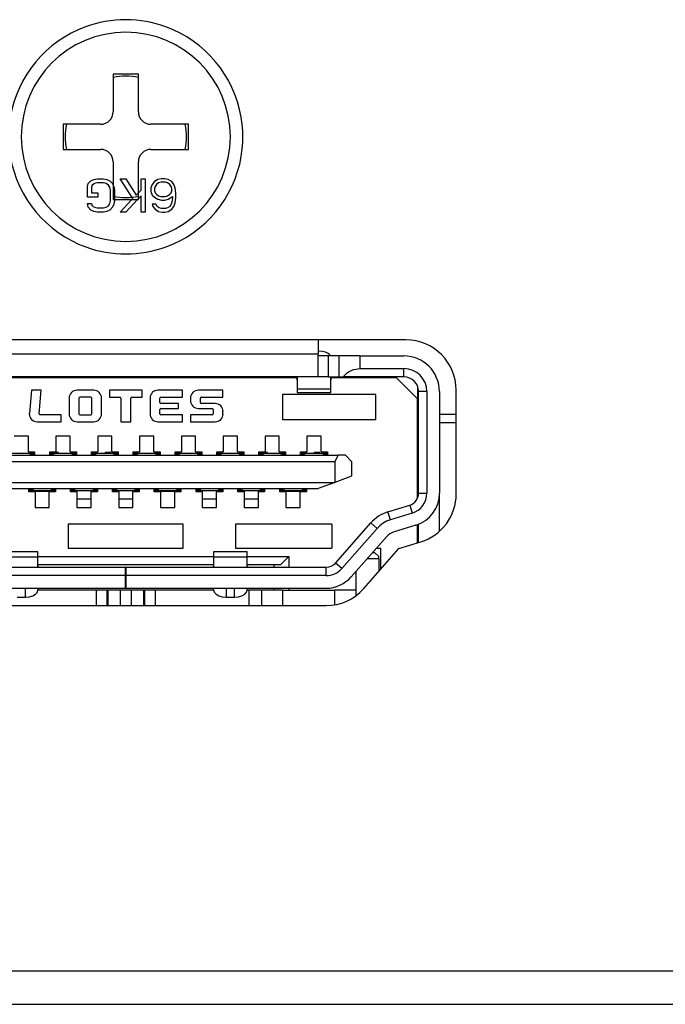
# Model space of a CAD drawing. Header units: millimetres. Extents: x 0 to 1524, y 0 to 1016.
# Tile 112 of 256: x 596 to 611, y 384 to 408. Entities that reach past the tile are written whole.
import ezdxf

# ---------------------------------------------------------------- set-up
doc = ezdxf.new("R2010")
doc.units = ezdxf.units.MM
doc.header["$LTSCALE"] = 83.82
doc.layers.get('0').update_dxf_attribs({"linetype": 'CONTINUOUS'})
doc.layers.add('02___PRT_ALL_AXES', color=7, linetype='CONTINUOUS')
doc.layers.add('03___PRT_ALL_CURVES', color=7, linetype='CONTINUOUS')

msp = doc.modelspace()

# ---------------------------------------------------------------- linework, layer by layer
at = {"color": 7, "linetype": 'CONTINUOUS'}
for p, q in [((597.894, 406.44), (597.894, 405.54)), ((598.494, 406.44), (597.894, 406.44)), ((598.494, 405.54), (598.494, 406.44)), ((597.594, 405.24), (596.694, 405.24)), ((596.694, 405.24), (596.694, 404.64)), ((599.694, 405.24), (598.794, 405.24)), ((599.694, 404.64), (599.694, 405.24)), ((596.694, 404.64), (597.594, 404.64)), ((598.794, 404.64), (599.694, 404.64)), ((597.894, 404.34), (597.894, 403.44)), ((598.494, 403.44), (598.494, 404.34)), ((597.894, 403.44), (598.494, 403.44)), ((602.794, 400.087), (602.794, 399.752)), ((593.594, 399.752), (602.794, 399.752)), ((602.794, 399.702), (602.794, 399.752)), ((602.794, 399.202), (602.794, 399.702)), ((603.044, 399.702), (602.794, 399.702)), ((603.294, 399.702), (603.044, 399.702)), ((603.044, 399.202), (603.044, 399.702)), ((603.794, 399.702), (603.294, 399.702)), ((603.294, 399.202), (603.294, 399.702)), ((603.294, 399.202), (603.294, 399.702)), ((603.794, 399.702), (604.844, 399.702)), ((603.794, 399.702), (603.794, 399.402)), ((603.794, 399.402), (604.844, 399.402)), ((604.844, 399.202), (604.844, 399.402)), ((601.694, 399.202), (594.694, 399.202)), ((601.694, 399.182), (594.694, 399.182)), ((598.994, 399.202), (598.994, 399.182)), ((599.394, 399.182), (599.394, 399.202)), ((599.694, 399.202), (599.694, 399.182)), ((602.794, 399.202), (601.694, 399.202)), ((602.078, 399.182), (601.694, 399.182)), ((602.26, 399.182), (602.078, 399.182)), ((602.275, 399.182), (602.26, 399.182)), ((602.283, 399.202), (602.283, 399.155)), ((602.283, 399.155), (602.294, 399.085)), ((602.294, 399.202), (602.294, 398.921)), ((603.044, 399.202), (602.794, 399.202)), ((603.044, 399.202), (603.294, 399.202)), ((603.094, 398.921), (603.094, 399.202)), ((603.094, 399.085), (603.106, 399.155)), ((603.106, 399.155), (603.106, 399.202)), ((603.129, 399.182), (603.114, 399.182)), ((603.294, 399.182), (603.129, 399.182)), ((603.294, 399.202), (603.394, 399.202)), ((603.311, 399.182), (603.294, 399.182)), ((603.394, 399.182), (603.311, 399.182)), ((604.844, 399.202), (603.394, 399.202)), ((603.694, 399.182), (603.394, 399.182)), ((603.694, 399.182), (603.694, 399.202)), ((604.669, 399.182), (603.694, 399.182)), ((604.669, 399.182), (605.169, 398.682)), ((602.294, 398.921), (602.294, 398.827)), ((602.294, 398.921), (603.094, 398.921)), ((603.094, 398.827), (603.094, 398.921)), ((605.169, 398.974), (605.169, 398.682)), ((595.936, 398.882), (595.888, 398.338)), ((596.172, 398.882), (595.936, 398.882)), ((596.123, 398.322), (596.172, 398.882)), ((596.838, 398.692), (596.838, 398.321)), ((597.426, 398.882), (597.028, 398.882)), ((597.074, 398.692), (597.074, 398.321)), ((597.356, 398.715), (597.097, 398.715)), ((597.38, 398.321), (597.38, 398.692)), ((597.616, 398.321), (597.616, 398.692)), ((598.583, 398.882), (597.806, 398.882)), ((597.806, 398.882), (597.806, 398.715)), ((597.806, 398.715), (598.053, 398.715)), ((598.076, 398.692), (598.076, 398.132)), ((598.312, 398.132), (598.312, 398.692)), ((598.336, 398.715), (598.583, 398.715)), ((598.583, 398.715), (598.583, 398.882)), ((598.773, 398.692), (598.773, 398.321)), ((599.551, 398.882), (598.963, 398.882)), ((599.009, 398.588), (599.009, 398.692)), ((599.032, 398.715), (599.551, 398.715)), ((599.551, 398.715), (599.551, 398.882)), ((599.741, 398.692), (599.741, 398.639)), ((600.518, 398.882), (599.931, 398.882)), ((599.977, 398.588), (599.977, 398.692)), ((600, 398.715), (600.518, 398.715)), ((600.518, 398.715), (600.518, 398.882)), ((604.169, 398.782), (601.944, 398.782)), ((601.944, 398.782), (601.944, 398.182)), ((602.294, 398.827), (603.094, 398.827)), ((604.169, 398.182), (604.169, 398.782)), ((605.169, 396.31), (605.169, 398.682)), ((605.194, 396.423), (605.194, 398.852)), ((605.394, 398.852), (605.194, 398.852)), ((605.394, 398.852), (605.394, 396.423)), ((605.694, 398.852), (605.694, 396.423)), ((599.009, 398.321), (599.009, 398.426)), ((599.458, 398.565), (599.032, 398.565)), ((599.032, 398.449), (599.458, 398.449)), ((599.458, 398.449), (599.458, 398.565)), ((599.931, 398.449), (600.259, 398.449)), ((600.329, 398.565), (600, 398.565)), ((600.282, 398.426), (600.282, 398.321)), ((596.648, 398.298), (596.146, 398.298)), ((596.648, 398.132), (596.648, 398.298)), ((597.097, 398.298), (597.356, 398.298)), ((599.551, 398.298), (599.032, 398.298)), ((599.551, 398.132), (599.551, 398.298)), ((600.259, 398.298), (599.741, 398.298)), ((599.741, 398.298), (599.741, 398.132)), ((600.518, 398.321), (600.518, 398.375)), ((605.194, 398.307), (605.169, 398.307)), ((606.094, 398.307), (605.694, 398.307)), ((596.077, 398.132), (596.648, 398.132)), ((597.028, 398.132), (597.426, 398.132)), ((598.076, 398.132), (598.312, 398.132)), ((598.963, 398.132), (599.551, 398.132)), ((599.741, 398.132), (600.329, 398.132)), ((601.944, 398.182), (604.169, 398.182)), ((605.194, 398.107), (605.169, 398.107)), ((605.169, 398.032), (605.194, 398.032)), ((606.094, 398.107), (605.694, 398.107)), ((595.864, 397.782), (595.524, 397.782)), ((595.864, 397.412), (595.864, 397.782)), ((596.864, 397.782), (596.524, 397.782)), ((596.524, 397.782), (596.524, 397.412)), ((596.864, 397.412), (596.864, 397.782)), ((597.864, 397.782), (597.524, 397.782)), ((597.524, 397.782), (597.524, 397.412)), ((597.864, 397.412), (597.864, 397.782)), ((598.864, 397.782), (598.524, 397.782)), ((598.524, 397.782), (598.524, 397.412)), ((598.864, 397.412), (598.864, 397.782)), ((599.864, 397.782), (599.524, 397.782)), ((599.524, 397.782), (599.524, 397.412)), ((599.864, 397.412), (599.864, 397.782)), ((600.864, 397.782), (600.524, 397.782)), ((600.524, 397.782), (600.524, 397.412)), ((600.864, 397.412), (600.864, 397.782)), ((601.864, 397.782), (601.524, 397.782)), ((601.524, 397.782), (601.524, 397.412)), ((601.864, 397.412), (601.864, 397.782)), ((602.864, 397.782), (602.524, 397.782)), ((602.524, 397.782), (602.524, 397.412)), ((602.864, 397.412), (602.864, 397.782)), ((605.194, 397.532), (605.169, 397.532)), ((605.194, 397.532), (605.169, 397.532)), ((605.194, 397.527), (605.169, 397.527)), ((593.114, 397.332), (603.274, 397.332)), ((595.469, 397.382), (595.919, 397.382)), ((595.864, 397.412), (596.014, 397.412)), ((595.939, 397.382), (595.919, 397.382)), ((595.919, 397.332), (595.919, 397.382)), ((595.969, 397.382), (595.939, 397.382)), ((595.939, 397.382), (595.939, 397.332)), ((595.979, 397.382), (595.969, 397.382)), ((595.999, 397.382), (595.979, 397.382)), ((595.979, 397.332), (595.979, 397.382)), ((596.005, 397.382), (595.999, 397.382)), ((595.999, 397.382), (595.999, 397.332)), ((596.014, 397.382), (596.005, 397.382)), ((596.005, 397.382), (596.005, 397.332)), ((596.014, 397.412), (596.014, 397.332)), ((596.374, 397.412), (596.524, 397.412)), ((596.374, 397.332), (596.374, 397.412)), ((596.384, 397.382), (596.374, 397.382)), ((596.389, 397.382), (596.384, 397.382)), ((596.384, 397.332), (596.384, 397.382)), ((596.389, 397.332), (596.389, 397.382)), ((596.409, 397.382), (596.389, 397.382)), ((596.389, 397.332), (596.389, 397.382)), ((596.419, 397.382), (596.409, 397.382)), ((596.409, 397.382), (596.409, 397.332)), ((596.449, 397.382), (596.419, 397.382)), ((596.469, 397.382), (596.449, 397.382)), ((596.449, 397.332), (596.449, 397.382)), ((596.454, 397.381), (596.455, 397.385)), ((596.455, 397.385), (596.459, 397.407)), ((596.459, 397.407), (596.524, 397.407)), ((596.469, 397.382), (596.919, 397.382)), ((596.469, 397.382), (596.469, 397.332)), ((596.524, 397.407), (596.579, 397.407)), ((596.584, 397.382), (596.579, 397.407)), ((596.864, 397.412), (597.014, 397.412)), ((596.939, 397.382), (596.919, 397.382)), ((596.919, 397.332), (596.919, 397.382)), ((596.969, 397.382), (596.939, 397.382)), ((596.939, 397.382), (596.939, 397.332)), ((596.944, 397.412), (596.944, 397.382)), ((596.979, 397.382), (596.969, 397.382)), ((596.999, 397.382), (596.979, 397.382)), ((596.979, 397.332), (596.979, 397.382)), ((597.005, 397.382), (596.999, 397.382)), ((596.999, 397.332), (596.999, 397.382)), ((596.999, 397.382), (596.999, 397.332)), ((597.014, 397.382), (597.005, 397.382)), ((597.005, 397.382), (597.005, 397.332)), ((597.014, 397.412), (597.014, 397.332)), ((597.374, 397.412), (597.524, 397.412)), ((597.374, 397.332), (597.374, 397.412)), ((597.384, 397.382), (597.374, 397.382)), ((597.389, 397.382), (597.384, 397.382)), ((597.384, 397.332), (597.384, 397.382)), ((597.389, 397.332), (597.389, 397.382)), ((597.409, 397.382), (597.389, 397.382)), ((597.389, 397.332), (597.389, 397.382)), ((597.419, 397.382), (597.409, 397.382)), ((597.409, 397.382), (597.409, 397.332)), ((597.449, 397.382), (597.419, 397.382)), ((597.469, 397.382), (597.449, 397.382)), ((597.449, 397.332), (597.449, 397.382)), ((597.469, 397.382), (597.919, 397.382)), ((597.469, 397.382), (597.469, 397.332)), ((597.704, 397.382), (597.709, 397.407)), ((597.709, 397.407), (597.829, 397.407)), ((597.834, 397.382), (597.829, 397.407)), ((597.864, 397.412), (598.014, 397.412)), ((597.939, 397.382), (597.919, 397.382)), ((597.919, 397.332), (597.919, 397.382)), ((597.969, 397.382), (597.939, 397.382)), ((597.939, 397.382), (597.939, 397.332)), ((597.979, 397.382), (597.969, 397.382)), ((597.999, 397.382), (597.979, 397.382)), ((597.979, 397.332), (597.979, 397.382)), ((597.999, 397.332), (597.999, 397.382)), ((598.005, 397.382), (597.999, 397.382)), ((597.999, 397.382), (597.999, 397.332)), ((598.014, 397.382), (598.005, 397.382)), ((598.005, 397.382), (598.005, 397.332)), ((598.014, 397.412), (598.014, 397.332)), ((598.374, 397.412), (598.524, 397.412)), ((598.374, 397.332), (598.374, 397.412)), ((598.384, 397.382), (598.374, 397.382)), ((598.389, 397.382), (598.384, 397.382)), ((598.384, 397.332), (598.384, 397.382)), ((598.389, 397.332), (598.389, 397.382)), ((598.409, 397.382), (598.389, 397.382)), ((598.389, 397.332), (598.389, 397.382)), ((598.419, 397.382), (598.409, 397.382)), ((598.409, 397.382), (598.409, 397.332)), ((598.449, 397.382), (598.419, 397.382)), ((598.469, 397.382), (598.449, 397.382)), ((598.449, 397.332), (598.449, 397.382)), ((598.469, 397.382), (598.919, 397.382)), ((598.469, 397.382), (598.469, 397.332)), ((598.864, 397.412), (599.014, 397.412)), ((598.939, 397.382), (598.919, 397.382)), ((598.919, 397.332), (598.919, 397.382)), ((598.969, 397.382), (598.939, 397.382)), ((598.939, 397.382), (598.939, 397.332)), ((598.954, 397.38), (598.955, 397.386)), ((598.955, 397.386), (598.959, 397.407)), ((598.959, 397.407), (599.014, 397.407)), ((598.979, 397.382), (598.969, 397.382)), ((598.999, 397.382), (598.979, 397.382)), ((598.979, 397.332), (598.979, 397.382)), ((599.005, 397.382), (598.999, 397.382)), ((598.999, 397.382), (598.999, 397.332)), ((599.014, 397.382), (599.005, 397.382)), ((599.005, 397.382), (599.005, 397.332)), ((599.014, 397.412), (599.014, 397.332)), ((599.374, 397.332), (599.374, 397.412)), ((599.374, 397.412), (599.524, 397.412)), ((599.384, 397.382), (599.374, 397.382)), ((599.389, 397.382), (599.384, 397.382)), ((599.384, 397.332), (599.384, 397.382)), ((599.389, 397.332), (599.389, 397.382)), ((599.409, 397.382), (599.389, 397.382)), ((599.389, 397.332), (599.389, 397.382)), ((599.419, 397.382), (599.409, 397.382)), ((599.409, 397.382), (599.409, 397.332)), ((599.449, 397.382), (599.419, 397.382)), ((599.469, 397.382), (599.449, 397.382)), ((599.449, 397.332), (599.449, 397.382)), ((599.469, 397.382), (599.919, 397.382)), ((599.469, 397.382), (599.469, 397.332)), ((599.864, 397.412), (600.014, 397.412)), ((599.939, 397.382), (599.919, 397.382)), ((599.919, 397.332), (599.919, 397.382)), ((599.969, 397.382), (599.939, 397.382)), ((599.939, 397.382), (599.939, 397.332)), ((599.979, 397.382), (599.969, 397.382)), ((599.999, 397.382), (599.979, 397.382)), ((599.979, 397.332), (599.979, 397.382)), ((600.005, 397.382), (599.999, 397.382)), ((599.999, 397.332), (599.999, 397.382)), ((599.999, 397.382), (599.999, 397.332)), ((600.014, 397.382), (600.005, 397.382)), ((600.005, 397.382), (600.005, 397.332)), ((600.014, 397.412), (600.014, 397.332)), ((600.374, 397.412), (600.524, 397.412)), ((600.374, 397.332), (600.374, 397.412)), ((600.384, 397.382), (600.374, 397.382)), ((600.389, 397.382), (600.384, 397.382)), ((600.384, 397.332), (600.384, 397.382)), ((600.389, 397.332), (600.389, 397.382)), ((600.409, 397.382), (600.389, 397.382)), ((600.389, 397.332), (600.389, 397.382)), ((600.419, 397.382), (600.409, 397.382)), ((600.409, 397.382), (600.409, 397.332)), ((600.449, 397.382), (600.419, 397.382)), ((600.469, 397.382), (600.449, 397.382)), ((600.449, 397.332), (600.449, 397.382)), ((600.469, 397.382), (600.919, 397.382)), ((600.469, 397.382), (600.469, 397.332)), ((600.864, 397.412), (601.014, 397.412)), ((600.939, 397.382), (600.919, 397.382)), ((600.919, 397.332), (600.919, 397.382)), ((600.969, 397.382), (600.939, 397.382)), ((600.939, 397.382), (600.939, 397.332)), ((600.979, 397.382), (600.969, 397.382)), ((600.999, 397.382), (600.979, 397.382)), ((600.979, 397.332), (600.979, 397.382)), ((600.999, 397.332), (600.999, 397.382)), ((601.005, 397.382), (600.999, 397.382)), ((600.999, 397.382), (600.999, 397.332)), ((601.014, 397.382), (601.005, 397.382)), ((601.005, 397.382), (601.005, 397.332)), ((601.014, 397.412), (601.014, 397.332)), ((601.374, 397.412), (601.524, 397.412)), ((601.374, 397.332), (601.374, 397.412)), ((601.384, 397.382), (601.374, 397.382)), ((601.389, 397.382), (601.384, 397.382)), ((601.384, 397.332), (601.384, 397.382)), ((601.389, 397.332), (601.389, 397.382)), ((601.409, 397.382), (601.389, 397.382)), ((601.389, 397.332), (601.389, 397.382)), ((601.419, 397.382), (601.409, 397.382)), ((601.409, 397.382), (601.409, 397.332)), ((601.449, 397.382), (601.419, 397.382)), ((601.449, 397.382), (601.45, 397.386)), ((601.469, 397.382), (601.449, 397.382)), ((601.449, 397.332), (601.449, 397.382)), ((601.45, 397.386), (601.454, 397.407)), ((601.454, 397.407), (601.524, 397.407)), ((601.469, 397.382), (601.919, 397.382)), ((601.469, 397.382), (601.469, 397.332)), ((601.524, 397.407), (601.574, 397.407)), ((601.579, 397.382), (601.574, 397.407)), ((601.864, 397.412), (602.014, 397.412)), ((601.939, 397.382), (601.919, 397.382)), ((601.919, 397.332), (601.919, 397.382)), ((601.969, 397.382), (601.939, 397.382)), ((601.939, 397.382), (601.939, 397.332)), ((601.979, 397.382), (601.969, 397.382)), ((601.999, 397.382), (601.979, 397.382)), ((601.979, 397.332), (601.979, 397.382)), ((602.005, 397.382), (601.999, 397.382)), ((601.999, 397.382), (601.999, 397.332)), ((602.014, 397.382), (602.005, 397.382)), ((602.005, 397.382), (602.005, 397.332)), ((602.014, 397.412), (602.014, 397.332)), ((602.374, 397.412), (602.524, 397.412)), ((602.374, 397.332), (602.374, 397.412)), ((602.384, 397.382), (602.374, 397.382)), ((602.389, 397.382), (602.384, 397.382)), ((602.384, 397.332), (602.384, 397.382)), ((602.389, 397.332), (602.389, 397.382)), ((602.409, 397.382), (602.389, 397.382)), ((602.389, 397.332), (602.389, 397.382)), ((602.419, 397.382), (602.409, 397.382)), ((602.409, 397.382), (602.409, 397.332)), ((602.449, 397.382), (602.419, 397.382)), ((602.469, 397.382), (602.449, 397.382)), ((602.449, 397.332), (602.449, 397.382)), ((602.469, 397.382), (602.919, 397.382)), ((602.469, 397.382), (602.469, 397.332)), ((602.704, 397.382), (602.709, 397.407)), ((602.709, 397.407), (602.829, 397.407)), ((602.834, 397.382), (602.829, 397.407)), ((602.864, 397.412), (603.014, 397.412)), ((602.939, 397.382), (602.919, 397.382)), ((602.919, 397.332), (602.919, 397.382)), ((602.969, 397.382), (602.939, 397.382)), ((602.939, 397.382), (602.939, 397.332)), ((602.979, 397.382), (602.969, 397.382)), ((602.999, 397.382), (602.979, 397.382)), ((602.979, 397.332), (602.979, 397.382)), ((603.005, 397.382), (602.999, 397.382)), ((602.999, 397.332), (602.999, 397.382)), ((602.999, 397.382), (602.999, 397.332)), ((603.014, 397.382), (603.005, 397.382)), ((603.005, 397.382), (603.005, 397.332)), ((603.014, 397.412), (603.014, 397.332)), ((603.274, 397.332), (603.194, 397.182)), ((603.444, 397.332), (603.274, 397.332)), ((603.594, 397.182), (603.444, 397.332)), ((593.194, 397.182), (603.194, 397.182)), ((603.194, 397.182), (603.194, 396.682)), ((603.594, 397.182), (603.594, 396.832)), ((603.594, 396.832), (603.194, 396.682)), ((593.194, 396.682), (603.194, 396.682)), ((603.194, 396.682), (602.794, 396.532)), ((605.169, 396.702), (605.194, 396.702)), ((593.594, 396.532), (602.794, 396.532)), ((595.874, 396.452), (595.874, 396.532)), ((595.874, 396.482), (595.884, 396.482)), ((596.024, 396.452), (595.874, 396.452)), ((595.884, 396.482), (595.884, 396.532)), ((595.884, 396.482), (595.889, 396.482)), ((595.889, 396.482), (595.889, 396.532)), ((595.889, 396.482), (595.909, 396.482)), ((595.909, 396.532), (595.909, 396.482)), ((595.909, 396.482), (595.919, 396.482)), ((595.919, 396.482), (595.949, 396.482)), ((595.949, 396.482), (595.949, 396.532)), ((595.949, 396.482), (595.969, 396.482)), ((595.969, 396.532), (595.969, 396.482)), ((596.419, 396.482), (595.969, 396.482)), ((595.969, 396.482), (595.969, 396.452)), ((596.019, 396.482), (596.019, 396.463)), ((596.019, 396.463), (596.019, 396.452)), ((596.369, 396.463), (596.019, 396.463)), ((596.024, 396.452), (596.024, 396.082)), ((596.364, 396.082), (596.364, 396.452)), ((596.514, 396.452), (596.364, 396.452)), ((596.369, 396.463), (596.369, 396.482)), ((596.369, 396.452), (596.369, 396.463)), ((596.419, 396.482), (596.419, 396.532)), ((596.419, 396.482), (596.439, 396.482)), ((596.439, 396.532), (596.439, 396.482)), ((596.439, 396.482), (596.469, 396.482)), ((596.469, 396.482), (596.479, 396.482)), ((596.479, 396.482), (596.479, 396.532)), ((596.479, 396.482), (596.499, 396.482)), ((596.499, 396.532), (596.499, 396.482)), ((596.499, 396.532), (596.499, 396.482)), ((596.499, 396.482), (596.505, 396.482)), ((596.505, 396.532), (596.505, 396.482)), ((596.505, 396.482), (596.514, 396.482)), ((596.514, 396.532), (596.514, 396.452)), ((596.874, 396.452), (596.874, 396.532)), ((596.874, 396.482), (596.884, 396.482)), ((597.024, 396.452), (596.874, 396.452)), ((596.884, 396.482), (596.884, 396.532)), ((596.884, 396.482), (596.889, 396.482)), ((596.889, 396.482), (596.889, 396.532)), ((596.889, 396.482), (596.909, 396.482)), ((596.909, 396.532), (596.909, 396.482)), ((596.909, 396.482), (596.919, 396.482)), ((596.919, 396.482), (596.949, 396.482)), ((596.949, 396.482), (596.949, 396.532)), ((596.949, 396.482), (596.969, 396.482)), ((596.969, 396.532), (596.969, 396.482)), ((597.419, 396.482), (596.969, 396.482)), ((597.019, 396.482), (597.019, 396.452)), ((597.024, 396.452), (597.024, 396.082)), ((597.364, 396.082), (597.364, 396.452)), ((597.514, 396.452), (597.364, 396.452)), ((597.369, 396.455), (597.369, 396.482)), ((597.369, 396.452), (597.369, 396.455)), ((597.419, 396.482), (597.419, 396.532)), ((597.419, 396.482), (597.439, 396.482)), ((597.439, 396.532), (597.439, 396.482)), ((597.439, 396.482), (597.469, 396.482)), ((597.469, 396.482), (597.479, 396.482)), ((597.479, 396.482), (597.479, 396.532)), ((597.479, 396.482), (597.499, 396.482)), ((597.499, 396.532), (597.499, 396.482)), ((597.499, 396.532), (597.499, 396.482)), ((597.499, 396.482), (597.505, 396.482)), ((597.505, 396.532), (597.505, 396.482)), ((597.505, 396.482), (597.514, 396.482)), ((597.514, 396.532), (597.514, 396.452)), ((597.874, 396.452), (597.874, 396.532)), ((597.874, 396.482), (597.884, 396.482)), ((598.024, 396.452), (597.874, 396.452)), ((597.884, 396.482), (597.884, 396.532)), ((597.884, 396.482), (597.889, 396.482)), ((597.889, 396.482), (597.889, 396.532)), ((597.889, 396.482), (597.909, 396.482)), ((597.909, 396.532), (597.909, 396.482)), ((597.909, 396.482), (597.949, 396.482)), ((597.929, 396.452), (597.929, 396.482)), ((597.949, 396.482), (597.949, 396.532)), ((597.949, 396.482), (597.969, 396.482)), ((597.969, 396.532), (597.969, 396.482)), ((598.419, 396.482), (597.969, 396.482)), ((598.019, 396.482), (598.019, 396.452)), ((598.024, 396.452), (598.024, 396.082)), ((598.364, 396.082), (598.364, 396.452)), ((598.514, 396.452), (598.364, 396.452)), ((598.369, 396.455), (598.369, 396.482)), ((598.369, 396.452), (598.369, 396.455)), ((598.419, 396.482), (598.419, 396.532)), ((598.419, 396.482), (598.439, 396.482)), ((598.439, 396.532), (598.439, 396.482)), ((598.439, 396.482), (598.479, 396.482)), ((598.479, 396.482), (598.479, 396.532)), ((598.479, 396.482), (598.499, 396.482)), ((598.499, 396.532), (598.499, 396.482)), ((598.499, 396.532), (598.499, 396.482)), ((598.499, 396.482), (598.505, 396.482)), ((598.505, 396.532), (598.505, 396.482)), ((598.505, 396.482), (598.514, 396.482)), ((598.514, 396.532), (598.514, 396.452)), ((598.874, 396.452), (598.874, 396.532)), ((598.874, 396.482), (598.884, 396.482)), ((599.024, 396.452), (598.874, 396.452)), ((598.884, 396.482), (598.884, 396.532)), ((598.884, 396.482), (598.889, 396.482)), ((598.889, 396.482), (598.889, 396.532)), ((598.889, 396.482), (598.909, 396.482)), ((598.909, 396.532), (598.909, 396.482)), ((598.909, 396.482), (598.919, 396.482)), ((598.919, 396.482), (598.949, 396.482)), ((598.949, 396.482), (598.949, 396.532)), ((598.949, 396.482), (598.969, 396.482)), ((598.969, 396.532), (598.969, 396.482)), ((599.419, 396.482), (598.969, 396.482)), ((599.019, 396.482), (599.019, 396.463)), ((599.019, 396.463), (599.019, 396.452)), ((599.369, 396.463), (599.019, 396.463)), ((599.024, 396.452), (599.024, 396.082)), ((599.364, 396.082), (599.364, 396.452)), ((599.514, 396.452), (599.364, 396.452)), ((599.369, 396.463), (599.369, 396.482)), ((599.369, 396.452), (599.369, 396.463)), ((599.419, 396.482), (599.419, 396.532)), ((599.419, 396.482), (599.439, 396.482)), ((599.439, 396.532), (599.439, 396.482)), ((599.439, 396.482), (599.469, 396.482)), ((599.469, 396.482), (599.479, 396.482)), ((599.479, 396.482), (599.479, 396.532)), ((599.479, 396.482), (599.499, 396.482)), ((599.499, 396.532), (599.499, 396.482)), ((599.499, 396.532), (599.499, 396.482)), ((599.499, 396.482), (599.505, 396.482)), ((599.505, 396.532), (599.505, 396.482)), ((599.505, 396.482), (599.514, 396.482)), ((599.514, 396.532), (599.514, 396.452)), ((599.874, 396.452), (599.874, 396.532)), ((599.874, 396.482), (599.884, 396.482)), ((600.024, 396.452), (599.874, 396.452)), ((599.884, 396.482), (599.884, 396.532)), ((599.884, 396.482), (599.889, 396.482)), ((599.889, 396.482), (599.889, 396.532)), ((599.889, 396.482), (599.909, 396.482)), ((599.909, 396.532), (599.909, 396.482)), ((599.909, 396.482), (599.919, 396.482)), ((599.919, 396.482), (599.949, 396.482)), ((599.949, 396.482), (599.949, 396.532)), ((599.949, 396.482), (599.969, 396.482)), ((599.969, 396.532), (599.969, 396.482)), ((600.419, 396.482), (599.969, 396.482)), ((600.019, 396.482), (600.019, 396.452)), ((600.024, 396.452), (600.024, 396.082)), ((600.364, 396.082), (600.364, 396.452)), ((600.514, 396.452), (600.364, 396.452)), ((600.369, 396.455), (600.369, 396.482)), ((600.369, 396.452), (600.369, 396.455)), ((600.419, 396.482), (600.419, 396.532)), ((600.419, 396.482), (600.439, 396.482)), ((600.429, 396.452), (600.429, 396.482)), ((600.439, 396.532), (600.439, 396.482)), ((600.439, 396.482), (600.469, 396.482)), ((600.469, 396.482), (600.479, 396.482)), ((600.479, 396.482), (600.479, 396.532)), ((600.479, 396.482), (600.499, 396.482)), ((600.499, 396.532), (600.499, 396.482)), ((600.499, 396.532), (600.499, 396.482)), ((600.499, 396.482), (600.505, 396.482)), ((600.505, 396.532), (600.505, 396.482)), ((600.505, 396.482), (600.514, 396.482)), ((600.514, 396.532), (600.514, 396.452)), ((600.874, 396.452), (600.874, 396.532)), ((600.874, 396.482), (600.884, 396.482)), ((601.024, 396.452), (600.874, 396.452)), ((600.884, 396.482), (600.884, 396.532)), ((600.884, 396.482), (600.889, 396.482)), ((600.889, 396.482), (600.889, 396.532)), ((600.889, 396.482), (600.909, 396.482)), ((600.909, 396.532), (600.909, 396.482)), ((600.909, 396.482), (600.949, 396.482)), ((600.949, 396.482), (600.949, 396.532)), ((600.949, 396.482), (600.969, 396.482)), ((600.969, 396.532), (600.969, 396.482)), ((601.419, 396.482), (600.969, 396.482)), ((601.019, 396.482), (601.019, 396.452)), ((601.024, 396.452), (601.024, 396.082)), ((601.364, 396.082), (601.364, 396.452)), ((601.514, 396.452), (601.364, 396.452)), ((601.369, 396.455), (601.369, 396.482)), ((601.369, 396.452), (601.369, 396.455)), ((601.419, 396.482), (601.419, 396.532)), ((601.419, 396.482), (601.439, 396.482)), ((601.439, 396.532), (601.439, 396.482)), ((601.439, 396.482), (601.479, 396.482)), ((601.479, 396.482), (601.479, 396.532)), ((601.479, 396.482), (601.499, 396.482)), ((601.499, 396.532), (601.499, 396.482)), ((601.499, 396.532), (601.499, 396.482)), ((601.499, 396.482), (601.505, 396.482)), ((601.505, 396.532), (601.505, 396.482)), ((601.505, 396.482), (601.514, 396.482)), ((601.514, 396.532), (601.514, 396.452)), ((601.874, 396.452), (601.874, 396.532)), ((601.874, 396.482), (601.884, 396.482)), ((602.024, 396.452), (601.874, 396.452)), ((601.884, 396.482), (601.884, 396.532)), ((601.884, 396.482), (601.889, 396.482)), ((601.889, 396.482), (601.889, 396.532)), ((601.889, 396.482), (601.909, 396.482)), ((601.909, 396.532), (601.909, 396.482)), ((601.909, 396.482), (601.919, 396.482)), ((601.919, 396.482), (601.949, 396.482)), ((601.949, 396.482), (601.949, 396.532)), ((601.949, 396.482), (601.969, 396.482)), ((601.969, 396.532), (601.969, 396.482)), ((602.419, 396.482), (601.969, 396.482)), ((602.019, 396.482), (602.019, 396.463)), ((602.019, 396.463), (602.019, 396.452)), ((602.369, 396.463), (602.019, 396.463)), ((602.024, 396.452), (602.024, 396.082)), ((602.364, 396.082), (602.364, 396.452)), ((602.514, 396.452), (602.364, 396.452)), ((602.369, 396.463), (602.369, 396.482)), ((602.369, 396.452), (602.369, 396.463)), ((602.419, 396.482), (602.419, 396.532)), ((602.419, 396.482), (602.439, 396.482)), ((602.439, 396.532), (602.439, 396.482)), ((602.439, 396.482), (602.469, 396.482)), ((602.469, 396.482), (602.479, 396.482)), ((602.479, 396.482), (602.479, 396.532)), ((602.479, 396.482), (602.499, 396.482)), ((602.499, 396.532), (602.499, 396.482)), ((602.499, 396.532), (602.499, 396.482)), ((602.499, 396.482), (602.505, 396.482)), ((602.505, 396.532), (602.505, 396.482)), ((602.505, 396.482), (602.514, 396.482)), ((602.514, 396.532), (602.514, 396.452)), ((605.194, 396.423), (605.394, 396.423)), ((605.694, 395.514), (605.694, 396.423)), ((596.024, 396.082), (596.364, 396.082)), ((597.364, 396.282), (597.024, 396.282)), ((597.024, 396.082), (597.364, 396.082)), ((598.364, 396.282), (598.024, 396.282)), ((598.024, 396.082), (598.364, 396.082)), ((599.024, 396.082), (599.364, 396.082)), ((600.364, 396.282), (600.024, 396.282)), ((600.024, 396.082), (600.364, 396.082)), ((601.364, 396.282), (601.024, 396.282)), ((601.024, 396.082), (601.364, 396.082)), ((602.024, 396.082), (602.364, 396.082)), ((604.462, 395.976), (604.983, 396.136)), ((604.983, 396.136), (605.041, 395.945)), ((604.521, 395.785), (604.462, 395.976)), ((605.041, 395.945), (604.521, 395.785)), ((596.819, 395.682), (596.819, 395.107)), ((599.569, 395.682), (596.819, 395.682)), ((599.569, 395.107), (599.569, 395.682)), ((603.119, 395.682), (600.819, 395.682)), ((600.819, 395.682), (600.819, 395.107)), ((603.119, 395.682), (603.119, 395.107)), ((603.209, 394.753), (604.051, 395.711)), ((604.051, 395.711), (604.202, 395.579)), ((605.13, 395.659), (604.609, 395.499)), ((605.169, 395.235), (605.169, 395.676)), ((605.194, 395.243), (605.194, 395.686)), ((604.202, 395.579), (603.359, 394.621)), ((604.427, 395.38), (603.584, 394.423)), ((596.094, 395.023), (595.294, 395.023)), ((596.094, 394.896), (595.294, 394.896)), ((596.094, 394.896), (596.094, 395.023)), ((596.094, 394.907), (600.294, 394.907)), ((596.094, 394.701), (596.094, 394.896)), ((596.819, 395.107), (599.569, 395.107)), ((600.294, 395.023), (600.294, 394.896)), ((601.094, 395.023), (600.294, 395.023)), ((600.294, 394.896), (600.294, 394.652)), ((601.094, 394.896), (600.294, 394.896)), ((600.819, 395.107), (603.119, 395.107)), ((601.094, 394.896), (601.094, 395.023)), ((601.094, 394.907), (602.094, 394.907)), ((601.094, 394.701), (601.094, 394.896)), ((601.894, 394.707), (602.094, 394.907)), ((602.094, 394.907), (602.094, 394.652)), ((604.098, 395.007), (604.144, 395.007)), ((604.144, 395.007), (604.244, 394.907)), ((604.294, 395.097), (604.177, 395.097)), ((604.244, 394.857), (604.244, 394.907)), ((604.294, 394.609), (604.294, 395.097)), ((600.294, 394.707), (596.094, 394.707)), ((596.094, 394.652), (596.094, 394.701)), ((601.894, 394.707), (601.094, 394.707)), ((601.094, 394.652), (601.094, 394.701)), ((601.744, 394.652), (601.744, 394.707)), ((603.359, 394.621), (603.209, 394.753)), ((604.244, 394.857), (603.966, 394.857)), ((604.244, 394.857), (604.244, 394.553)), ((593.405, 394.652), (598.189, 394.652)), ((598.189, 394.452), (593.405, 394.452)), ((598.199, 394.652), (598.188, 394.652)), ((598.189, 394.452), (598.189, 394.652)), ((598.189, 394.152), (598.189, 394.452)), ((598.199, 394.652), (599.694, 394.652)), ((598.199, 394.652), (598.199, 394.452)), ((598.199, 394.452), (598.199, 394.152)), ((602.984, 394.452), (598.199, 394.452)), ((599.694, 394.652), (601.694, 394.652)), ((601.694, 394.652), (602.984, 394.652)), ((602.984, 394.452), (602.984, 394.652)), ((603.694, 394.548), (603.694, 394.107)), ((594.694, 394.152), (596.694, 394.152)), ((595.794, 393.939), (595.794, 394.152)), ((596.094, 394.152), (596.094, 394.111)), ((596.094, 394.152), (596.094, 394.111)), ((597.494, 394.107), (596.094, 394.107)), ((596.694, 394.152), (598.189, 394.152)), ((597.738, 394.107), (597.494, 394.107)), ((597.494, 393.737), (597.494, 394.107)), ((597.771, 394.107), (597.738, 394.107)), ((597.738, 394.107), (597.738, 393.737)), ((598.015, 394.107), (597.771, 394.107)), ((597.771, 393.737), (597.771, 394.107)), ((598.059, 394.107), (598.015, 394.107)), ((598.33, 394.107), (598.059, 394.107)), ((598.059, 394.107), (598.059, 393.737)), ((598.199, 394.152), (602.984, 394.152)), ((598.374, 394.107), (598.33, 394.107)), ((598.33, 393.737), (598.33, 394.107)), ((598.618, 394.107), (598.374, 394.107)), ((598.651, 394.107), (598.618, 394.107)), ((598.618, 394.107), (598.618, 393.737)), ((598.895, 394.107), (598.651, 394.107)), ((598.651, 393.737), (598.651, 394.107)), ((600.294, 394.107), (598.895, 394.107)), ((598.895, 394.107), (598.895, 393.737)), ((600.294, 394.111), (600.294, 394.152)), ((600.594, 394.152), (600.594, 393.939)), ((600.794, 393.939), (600.794, 394.152)), ((601.094, 394.152), (601.094, 394.111)), ((601.094, 394.152), (601.094, 394.111)), ((601.144, 394.107), (601.094, 394.107)), ((601.444, 394.107), (601.144, 394.107)), ((601.144, 393.737), (601.144, 394.107)), ((601.444, 393.737), (601.444, 394.107)), ((601.944, 394.107), (601.444, 394.107)), ((601.444, 393.737), (601.444, 394.107)), ((601.744, 394.107), (601.744, 394.152)), ((601.944, 394.107), (603.194, 394.107)), ((601.944, 394.107), (601.944, 393.737)), ((602.094, 394.152), (602.094, 394.107)), ((603.694, 394.107), (603.194, 394.107)), ((603.194, 393.767), (603.194, 394.107)), ((603.694, 394.107), (603.694, 393.982)), ((603.694, 394.107), (603.694, 393.982)), ((595.594, 393.939), (595.794, 393.939)), ((600.594, 393.939), (600.794, 393.939)), ((546.394, 385.007), (974.394, 385.007)), ((546.394, 384.207), (974.394, 384.207)), ((546.394, 384.207), (974.394, 384.207))]:
    msp.add_line(p, q, dxfattribs=at)
at = {"color": 4, "linetype": 'CONTINUOUS'}
msp.add_line((598.694, 399.202), (598.694, 399.182), dxfattribs=at)
at = {"color": 7, "linetype": 'CONTINUOUS'}
for points in [[(603.069, 399.727), (603.037, 399.759), (602.971, 399.792), (602.887, 399.813), (602.794, 399.821)], [(603.085, 399.702), (603.08, 399.717), (603.069, 399.727)], [(603.394, 399.202), (603.439, 399.253), (603.487, 399.296), (603.537, 399.331), (603.589, 399.357), (603.64, 399.377), (603.691, 399.391), (603.743, 399.399), (603.794, 399.402)], [(602.26, 399.202), (602.268, 399.196), (602.275, 399.181), (602.283, 399.155)], [(603.106, 399.155), (603.114, 399.181), (603.121, 399.196), (603.129, 399.202)], [(596.117, 394.652), (596.109, 394.657), (596.102, 394.674), (596.094, 394.701)], [(600.294, 394.701), (600.287, 394.674), (600.279, 394.657), (600.272, 394.652)], [(601.117, 394.652), (601.109, 394.657), (601.102, 394.674), (601.094, 394.701)], [(595.794, 393.939), (595.887, 393.947), (595.971, 393.972), (596.037, 394.009), (596.08, 394.057), (596.094, 394.111)], [(600.294, 394.111), (600.309, 394.057), (600.352, 394.009), (600.418, 393.972), (600.501, 393.947), (600.594, 393.939)], [(600.794, 393.939), (600.887, 393.947), (600.971, 393.972), (601.037, 394.009), (601.08, 394.057), (601.094, 394.111)]]:
    msp.add_lwpolyline(points, dxfattribs=at)
for centre, radius, start, end in [((598.194, 404.94), 2.8, 90, 110.1317), ((598.194, 404.94), 2.8, 70.0038, 90), ((598.194, 404.94), 2.8, 110.1317, 170.3983), ((598.194, 404.94), 2.8, 9.7349, 70.0038), ((598.194, 404.94), 1.45, 90, 101.9419), ((598.194, 404.94), 1.45, 78.0569, 90), ((597.594, 405.54), 0.3, 270, 360), ((598.794, 405.54), 0.3, 180, 270), ((598.194, 404.94), 2.8, 350.3983, 9.7349), ((598.194, 404.94), 1.45, 167.9958, 192.0063), ((598.194, 404.94), 1.45, 347.9958, 12.0063), ((597.594, 404.34), 0.3, 0, 90), ((598.794, 404.34), 0.3, 90, 180), ((598.194, 404.94), 2.8, 189.7349, 250.0038), ((598.194, 404.94), 2.8, 290.1317, 350.3983), ((598.194, 404.94), 1.45, 258.0569, 270), ((598.194, 404.94), 1.45, 270, 281.9419), ((598.194, 404.94), 2.8, 250.0038, 270), ((598.194, 404.94), 2.8, 270, 290.1317), ((604.844, 398.852), 0.85, 0, 90), ((604.844, 398.852), 0.55, 0, 90), ((604.844, 398.852), 0.35, 0, 90), ((597.028, 398.692), 0.19, 90, 180), ((597.097, 398.692), 0.0231, 90, 180), ((597.356, 398.692), 0.0231, 0, 90), ((597.426, 398.692), 0.19, 0, 90), ((598.053, 398.692), 0.0231, 0, 90), ((598.336, 398.692), 0.0231, 90, 180), ((598.963, 398.692), 0.19, 90, 180), ((599.032, 398.692), 0.0231, 90, 180), ((599.931, 398.692), 0.19, 90, 180), ((600, 398.692), 0.0231, 90, 180), ((599.032, 398.588), 0.0231, 180, 270), ((599.032, 398.426), 0.0231, 90, 180), ((599.931, 398.639), 0.19, 180, 270), ((600, 398.588), 0.0231, 180, 270), ((600.259, 398.426), 0.0231, 0, 90), ((600.329, 398.375), 0.19, 0, 90), ((596.077, 398.321), 0.19, 175, 180), ((596.077, 398.321), 0.19, 180, 270), ((596.146, 398.321), 0.0231, 176.4652, 270), ((597.028, 398.321), 0.19, 180, 270), ((597.097, 398.321), 0.0231, 180, 270), ((597.356, 398.321), 0.0231, 270, 360), ((597.426, 398.321), 0.19, 270, 360), ((598.963, 398.321), 0.19, 180, 270), ((599.032, 398.321), 0.0231, 180, 270), ((600.259, 398.321), 0.0231, 270, 360), ((600.329, 398.321), 0.19, 270, 360), ((604.894, 396.423), 0.3, 287.1027, 360), ((604.894, 396.423), 0.5, 287.1027, 360), ((604.894, 396.423), 0.8, 287.1027, 360), ((604.727, 395.116), 0.9, 107.1027, 138.6522), ((604.727, 395.116), 0.7, 107.1027, 138.6522), ((604.727, 395.116), 0.4, 107.1027, 138.6522), ((602.984, 394.952), 0.3, 270, 318.6522), ((602.984, 394.952), 0.5, 270, 318.6522), ((602.984, 394.952), 0.8, 270, 318.6522)]:
    msp.add_arc(centre, radius, start, end, dxfattribs=at)
at = {"layer": '02___PRT_ALL_AXES', "color": 7, "linetype": 'CONTINUOUS'}
for p, q in [((604.894, 400.087), (591.494, 400.087)), ((606.094, 396.406), (606.094, 398.887)), ((604.725, 395.098), (605.249, 395.26)), ((603.883, 394.143), (604.725, 395.098)), ((593.406, 393.737), (602.983, 393.737))]:
    msp.add_line(p, q, dxfattribs=at)
for centre, radius, start, end in [((598.194, 404.94), 2.5, 0, 180), ((598.194, 404.94), 2.5, 180, 360), ((604.894, 398.887), 1.2, 0, 90), ((604.894, 396.406), 1.2, 287.2037, 360), ((602.983, 394.937), 1.2, 270, 318.598)]:
    msp.add_arc(centre, radius, start, end, dxfattribs=at)
at = {"layer": '03___PRT_ALL_CURVES', "color": 40, "linetype": 'CONTINUOUS'}
for p, q in [((597.294, 403.821), (597.361, 403.889)), ((597.361, 403.889), (597.428, 403.923)), ((597.428, 403.923), (597.511, 403.94)), ((597.511, 403.838), (597.444, 403.821)), ((597.511, 403.94), (597.661, 403.94)), ((597.661, 403.838), (597.511, 403.838)), ((597.661, 403.94), (597.744, 403.923)), ((597.728, 403.821), (597.661, 403.838)), ((597.744, 403.923), (597.811, 403.889)), ((597.811, 403.889), (597.878, 403.821)), ((598.061, 403.94), (598.194, 403.94)), ((598.361, 403.464), (598.061, 403.94)), ((598.194, 403.94), (598.444, 403.549)), ((598.561, 403.668), (598.561, 403.94)), ((598.561, 403.94), (598.661, 403.94)), ((598.661, 403.94), (598.661, 403.14)), ((598.878, 403.872), (598.828, 403.804)), ((598.961, 403.923), (598.878, 403.872)), ((598.978, 403.838), (598.928, 403.804)), ((599.044, 403.94), (598.961, 403.923)), ((599.028, 403.855), (598.978, 403.838)), ((599.144, 403.855), (599.028, 403.855)), ((599.128, 403.94), (599.044, 403.94)), ((599.211, 403.923), (599.128, 403.94)), ((599.194, 403.838), (599.144, 403.855)), ((599.244, 403.804), (599.194, 403.838)), ((599.294, 403.872), (599.211, 403.923)), ((599.344, 403.804), (599.294, 403.872)), ((597.278, 403.753), (597.294, 403.821)), ((597.278, 403.498), (597.278, 403.753)), ((597.394, 403.787), (597.378, 403.736)), ((597.378, 403.736), (597.378, 403.6)), ((597.378, 403.6), (597.528, 403.6)), ((597.444, 403.821), (597.394, 403.787)), ((597.528, 403.6), (597.528, 403.498)), ((597.778, 403.787), (597.728, 403.821)), ((597.811, 403.736), (597.778, 403.787)), ((597.828, 403.668), (597.811, 403.736)), ((597.828, 403.413), (597.828, 403.668)), ((597.878, 403.821), (597.894, 403.787)), ((597.894, 403.787), (597.911, 403.753)), ((597.911, 403.753), (597.928, 403.668)), ((597.928, 403.668), (597.928, 403.44)), ((598.444, 403.549), (598.494, 403.6)), ((598.494, 403.6), (598.561, 403.668)), ((598.828, 403.804), (598.794, 403.719)), ((598.794, 403.719), (598.794, 403.634)), ((598.794, 403.634), (598.828, 403.549)), ((598.894, 403.753), (598.878, 403.702)), ((598.878, 403.702), (598.878, 403.651)), ((598.878, 403.651), (598.894, 403.6)), ((598.928, 403.804), (598.894, 403.753)), ((598.894, 403.6), (598.928, 403.566)), ((599.278, 403.753), (599.244, 403.804)), ((599.244, 403.566), (599.278, 403.6)), ((599.294, 403.702), (599.278, 403.753)), ((599.278, 403.6), (599.294, 403.651)), ((599.294, 403.651), (599.294, 403.702)), ((599.378, 403.719), (599.344, 403.804)), ((599.394, 403.6), (599.378, 403.719)), ((599.394, 403.481), (599.394, 403.6)), ((597.528, 403.498), (597.278, 403.498)), ((597.811, 403.345), (597.828, 403.413)), ((597.928, 403.413), (597.911, 403.328)), ((597.928, 403.44), (597.928, 403.413)), ((598.061, 403.14), (598.339, 403.44)), ((598.475, 403.44), (598.194, 403.14)), ((598.339, 403.44), (598.361, 403.464)), ((598.484, 403.45), (598.475, 403.44)), ((598.494, 403.461), (598.484, 403.45)), ((598.561, 403.532), (598.494, 403.461)), ((598.561, 403.14), (598.561, 403.532)), ((598.828, 403.549), (598.878, 403.498)), ((598.878, 403.498), (598.961, 403.447)), ((598.928, 403.566), (598.978, 403.532)), ((598.961, 403.447), (599.044, 403.43)), ((598.978, 403.532), (599.028, 403.515)), ((599.028, 403.515), (599.144, 403.515)), ((599.044, 403.43), (599.128, 403.43)), ((599.128, 403.43), (599.211, 403.447)), ((599.144, 403.515), (599.194, 403.532)), ((599.194, 403.532), (599.244, 403.566)), ((599.211, 403.447), (599.311, 403.515)), ((599.294, 403.379), (599.278, 403.328)), ((599.311, 403.481), (599.294, 403.379)), ((599.311, 403.515), (599.311, 403.481)), ((599.378, 403.362), (599.394, 403.481)), ((597.294, 403.26), (597.278, 403.345)), ((597.278, 403.345), (597.378, 403.345)), ((597.361, 403.191), (597.294, 403.26)), ((597.428, 403.157), (597.361, 403.191)), ((597.378, 403.345), (597.394, 403.294)), ((597.394, 403.294), (597.444, 403.26)), ((597.511, 403.14), (597.428, 403.157)), ((597.444, 403.26), (597.511, 403.243)), ((597.511, 403.243), (597.661, 403.243)), ((597.661, 403.14), (597.511, 403.14)), ((597.661, 403.243), (597.728, 403.26)), ((597.744, 403.157), (597.661, 403.14)), ((597.728, 403.26), (597.778, 403.294)), ((597.811, 403.191), (597.744, 403.157)), ((597.778, 403.294), (597.811, 403.345)), ((597.878, 403.26), (597.811, 403.191)), ((597.911, 403.328), (597.878, 403.26)), ((598.194, 403.14), (598.061, 403.14)), ((598.661, 403.14), (598.561, 403.14)), ((598.911, 403.328), (598.828, 403.328)), ((598.828, 403.328), (598.844, 403.277)), ((598.844, 403.277), (598.894, 403.209)), ((598.894, 403.209), (598.978, 403.157)), ((598.944, 403.277), (598.911, 403.328)), ((598.994, 403.243), (598.944, 403.277)), ((598.978, 403.157), (599.061, 403.14)), ((599.044, 403.226), (598.994, 403.243)), ((599.144, 403.226), (599.044, 403.226)), ((599.061, 403.14), (599.128, 403.14)), ((599.128, 403.14), (599.211, 403.157)), ((599.194, 403.243), (599.144, 403.226)), ((599.244, 403.277), (599.194, 403.243)), ((599.211, 403.157), (599.294, 403.209)), ((599.278, 403.328), (599.244, 403.277)), ((599.294, 403.209), (599.344, 403.277)), ((599.344, 403.277), (599.378, 403.362))]:
    msp.add_line(p, q, dxfattribs=at)

doc.saveas('drawing.dxf')
